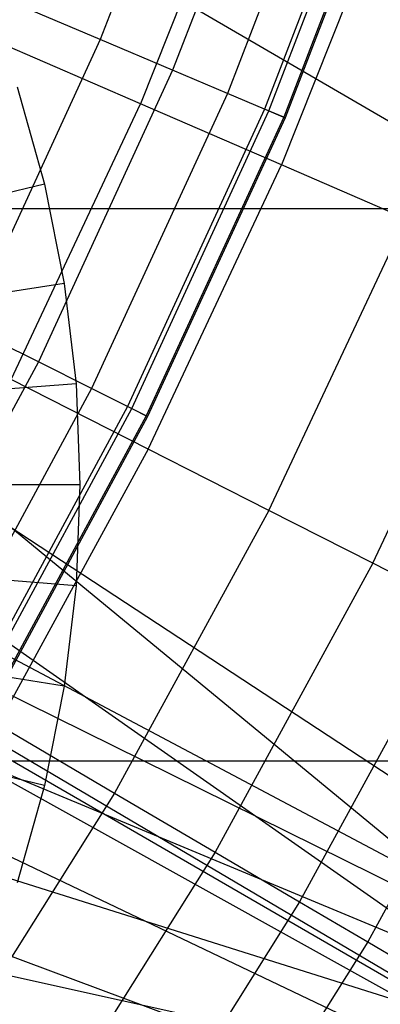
# Model space of a CAD drawing. Extents: x -390 to 397, y -401 to 400.
# Tile 58 of 192: x -228.391 to -227.41, y -303.671 to -300.994. Entities that reach past the tile are written whole.
import ezdxf

# ---------------------------------------------------------------- set-up
doc = ezdxf.new("R2010")
doc.units = 0
doc.header["$LTSCALE"] = 25.4
doc.layers.get('0').update_dxf_attribs({"linetype": 'CONTINUOUS'})

# ---------------------------------------------------------------- blocks, each defined once
blk = doc.blocks.new('FOURTY_ROUND_VII_ZWIS_STL')
at = {"color": 0}
for p, q in [((-225.8328, -304.5003, -934.1234), (-235.502, -296.5416, -933.962)), ((-235.502, -296.5416, -933.962), (-224.6286, -302.8767, -933.034)), ((-235.502, -296.5416, -933.962), (-224.6286, -302.8767, -933.034)), ((-225.8328, -304.5003, -934.1234), (-235.502, -296.5416, -933.962)), ((-235.7209, -297.5787, -935.8195), (-225.6174, -304.21, -935.584)), ((-235.7209, -297.5787, -935.8195), (-225.6174, -304.21, -935.584)), ((-235.7209, -297.5787, -934.2796), (-225.8328, -304.5003, -934.1234)), ((-235.7209, -297.5787, -934.2796), (-225.8328, -304.5003, -934.1234)), ((-227.8625, -300.2469, -982.827), (-228.1715, -301.0486, -982.827)), ((-227.8625, -300.2469, -982.827), (-228.1715, -301.0486, -982.827)), ((-227.6606, -300.3174, -984.2618), (-227.9745, -301.1318, -984.2618)), ((-227.6606, -300.3174, -984.2618), (-227.9745, -301.1318, -984.2618)), ((-227.5079, -300.3707, -985.7034), (-227.8255, -301.1948, -985.7034)), ((-227.5079, -300.3707, -985.7034), (-227.8255, -301.1948, -985.7034)), ((-227.4046, -300.4067, -987.15), (-227.7248, -301.2374, -987.15)), ((-227.4046, -300.4067, -987.15), (-227.7248, -301.2374, -987.15)), ((-227.7128, -301.2424, -991.5), (-227.3923, -300.411, -991.5)), ((-227.7128, -301.2424, -991.5), (-227.3923, -300.411, -991.5)), ((-227.3509, -300.4255, -988.5995), (-227.6723, -301.2595, -988.5995)), ((-227.3509, -300.4255, -988.5995), (-227.6723, -301.2595, -988.5995)), ((-227.3468, -300.4269, -990.0501), (-227.6684, -301.2612, -990.0501)), ((-227.3468, -300.4269, -990.0501), (-227.6684, -301.2612, -990.0501)), ((-227.7566, -300.4539, -976.919), (-228.0622, -301.2231, -976.919)), ((-227.7566, -300.4539, -976.919), (-228.0622, -301.2231, -976.919)), ((-232.6149, -300.5021, -935.8912), (-225.6174, -304.21, -935.584)), ((-232.6149, -300.5021, -935.8912), (-225.6174, -304.21, -935.584)), ((-232.6149, -300.5021, -934.3674), (-225.8328, -304.5003, -934.1234)), ((-232.6149, -300.5021, -934.3674), (-225.8328, -304.5003, -934.1234)), ((-227.3635, -300.5963, -978.3286), (-227.6785, -301.3893, -978.3286)), ((-227.3635, -300.5963, -978.3286), (-227.6785, -301.3893, -978.3286)), ((-232.3814, -300.7124, -934.3721), (-225.8328, -304.5003, -934.1234)), ((-232.3814, -300.7124, -934.3721), (-225.8328, -304.5003, -934.1234)), ((-228.1715, -301.0486, -982.827), (-228.4162, -300.9451, -981.4009)), ((-228.1715, -301.0486, -982.827), (-228.4162, -300.9451, -981.4009)), ((-232.1976, -300.9657, -935.9084), (-225.6174, -304.21, -935.584)), ((-232.1976, -300.9657, -935.9084), (-225.6174, -304.21, -935.584)), ((-225.8328, -304.5003, -934.1234), (-232.1976, -300.9657, -934.3885)), ((-225.8328, -304.5003, -934.1234), (-232.1976, -300.9657, -934.3885)), ((-228.1715, -301.0486, -982.827), (-228.5312, -301.8287, -982.827)), ((-228.1715, -301.0486, -982.827), (-228.5312, -301.8287, -982.827)), ((-228.0622, -301.2231, -976.919), (-228.4913, -301.0373, -975.5251)), ((-228.0622, -301.2231, -976.919), (-228.4913, -301.0373, -975.5251)), ((-227.9745, -301.1318, -984.2618), (-228.1715, -301.0486, -982.827)), ((-227.9745, -301.1318, -984.2618), (-228.1715, -301.0486, -982.827)), ((-227.9745, -301.1318, -984.2618), (-228.3399, -301.9245, -984.2618)), ((-227.9745, -301.1318, -984.2618), (-228.3399, -301.9245, -984.2618)), ((-227.8255, -301.1948, -985.7034), (-227.9745, -301.1318, -984.2618)), ((-227.8255, -301.1948, -985.7034), (-227.9745, -301.1318, -984.2618)), ((-228.3979, -301.1771), (-228.3233, -301.4416)), ((-228.3979, -301.1771), (-228.3233, -301.4416)), ((-227.8255, -301.1948, -985.7034), (-228.1953, -301.9969, -985.7034)), ((-227.8255, -301.1948, -985.7034), (-228.1953, -301.9969, -985.7034)), ((-227.7248, -301.2374, -987.15), (-227.8255, -301.1948, -985.7034)), ((-227.7248, -301.2374, -987.15), (-227.8255, -301.1948, -985.7034)), ((-228.4141, -301.9724, -976.919), (-228.0622, -301.2231, -976.919)), ((-228.4141, -301.9724, -976.919), (-228.0622, -301.2231, -976.919)), ((-227.7248, -301.2374, -987.15), (-228.0975, -302.0458, -987.15)), ((-227.7248, -301.2374, -987.15), (-228.0975, -302.0458, -987.15)), ((-228.0858, -302.0516, -991.5), (-227.7128, -301.2424, -991.5)), ((-228.0858, -302.0516, -991.5), (-227.7128, -301.2424, -991.5)), ((-227.6785, -301.3893, -978.3286), (-228.0622, -301.2231, -976.919)), ((-227.6785, -301.3893, -978.3286), (-228.0622, -301.2231, -976.919)), ((-227.6723, -301.2595, -988.5995), (-227.7248, -301.2374, -987.15)), ((-227.6723, -301.2595, -988.5995), (-227.7248, -301.2374, -987.15)), ((-227.7128, -301.2424, -991.5), (-227.6684, -301.2612, -990.0501)), ((-227.7128, -301.2424, -991.5), (-227.6684, -301.2612, -990.0501)), ((-227.6723, -301.2595, -988.5995), (-228.0466, -302.0713, -988.5995)), ((-227.6723, -301.2595, -988.5995), (-228.0466, -302.0713, -988.5995)), ((-227.6684, -301.2612, -990.0501), (-228.0427, -302.0732, -990.0501)), ((-227.6684, -301.2612, -990.0501), (-228.0427, -302.0732, -990.0501)), ((-227.6684, -301.2612, -990.0501), (-227.6723, -301.2595, -988.5995)), ((-227.6684, -301.2612, -990.0501), (-227.6723, -301.2595, -988.5995)), ((-228.0413, -302.1616, -978.3286), (-227.6785, -301.3893, -978.3286)), ((-228.0413, -302.1616, -978.3286), (-227.6785, -301.3893, -978.3286)), ((-227.3408, -301.5355, -979.7521), (-227.6785, -301.3893, -978.3286)), ((-227.3408, -301.5355, -979.7521), (-227.6785, -301.3893, -978.3286)), ((-228.3233, -301.4416), (-229.2957, -301.675, -1)), ((-228.3233, -301.4416), (-229.2957, -301.675, -1)), ((-228.3233, -301.4416), (-228.2697, -301.7111)), ((-228.3233, -301.4416), (-228.2697, -301.7111)), ((-225.7737, -301.5086, -31.0477), (-229.8726, -301.5086, -31.0477)), ((-225.7737, -301.5086, -31.0477), (-229.8726, -301.5086, -31.0477)), ((-225.7737, -301.5086, -30.0477), (-229.8726, -301.5086, -30.0477)), ((-225.7737, -301.5086, -30.0477), (-229.8726, -301.5086, -30.0477)), ((-227.7132, -302.3281, -979.7521), (-227.3408, -301.5355, -979.7521)), ((-227.7132, -302.3281, -979.7521), (-227.3408, -301.5355, -979.7521)), ((-225.6174, -304.21, -935.584), (-232.0048, -301.5589, -935.9531)), ((-225.6174, -304.21, -935.584), (-232.0048, -301.5589, -935.9531)), ((-232.0048, -301.5589, -934.4429), (-225.8328, -304.5003, -934.1234)), ((-232.0048, -301.5589, -934.4429), (-225.8328, -304.5003, -934.1234)), ((-227.4301, -302.4718, -981.1876), (-227.0495, -301.6617, -981.1876)), ((-227.4301, -302.4718, -981.1876), (-227.0495, -301.6617, -981.1876)), ((-228.2697, -301.7111), (-229.2574, -301.8675, -1)), ((-228.2697, -301.7111), (-229.2574, -301.8675, -1)), ((-228.2697, -301.7111), (-228.2374, -301.984)), ((-228.2697, -301.7111), (-228.2374, -301.984)), ((-228.3399, -301.9245, -984.2618), (-228.5312, -301.8287, -982.827)), ((-228.3399, -301.9245, -984.2618), (-228.5312, -301.8287, -982.827)), ((-228.3399, -301.9245, -984.2618), (-228.7554, -302.6921, -984.2618)), ((-228.3399, -301.9245, -984.2618), (-228.7554, -302.6921, -984.2618)), ((-228.1953, -301.9969, -985.7034), (-228.3399, -301.9245, -984.2618)), ((-228.1953, -301.9969, -985.7034), (-228.3399, -301.9245, -984.2618)), ((-228.2374, -301.984), (-229.2343, -302.0625, -1)), ((-228.2374, -301.984), (-229.2343, -302.0625, -1)), ((-228.0413, -302.1616, -978.3286), (-228.4141, -301.9724, -976.919)), ((-228.0413, -302.1616, -978.3286), (-228.4141, -301.9724, -976.919)), ((-228.2374, -301.984), (-228.2266, -302.2586)), ((-228.2374, -301.984), (-228.2266, -302.2586)), ((-228.1953, -301.9969, -985.7034), (-228.6157, -302.7736, -985.7034)), ((-228.1953, -301.9969, -985.7034), (-228.6157, -302.7736, -985.7034)), ((-228.0975, -302.0458, -987.15), (-228.1953, -301.9969, -985.7034)), ((-228.0975, -302.0458, -987.15), (-228.1953, -301.9969, -985.7034)), ((-228.0975, -302.0458, -987.15), (-228.5212, -302.8287, -987.15)), ((-228.0975, -302.0458, -987.15), (-228.5212, -302.8287, -987.15)), ((-228.51, -302.8353, -991.5), (-228.0858, -302.0516, -991.5)), ((-228.51, -302.8353, -991.5), (-228.0858, -302.0516, -991.5)), ((-228.0466, -302.0713, -988.5995), (-228.4721, -302.8574, -988.5995)), ((-228.0466, -302.0713, -988.5995), (-228.4721, -302.8574, -988.5995)), ((-228.0466, -302.0713, -988.5995), (-228.0975, -302.0458, -987.15)), ((-228.0466, -302.0713, -988.5995), (-228.0975, -302.0458, -987.15)), ((-228.0858, -302.0516, -991.5), (-228.0427, -302.0732, -990.0501)), ((-228.0858, -302.0516, -991.5), (-228.0427, -302.0732, -990.0501)), ((-228.0427, -302.0732, -990.0501), (-228.0466, -302.0713, -988.5995)), ((-228.0427, -302.0732, -990.0501), (-228.0466, -302.0713, -988.5995)), ((-228.0427, -302.0732, -990.0501), (-228.4683, -302.8596, -990.0501)), ((-228.0427, -302.0732, -990.0501), (-228.4683, -302.8596, -990.0501)), ((-232.07, -302.1792, -935.9924), (-225.6174, -304.21, -935.584)), ((-232.07, -302.1792, -935.9924), (-225.6174, -304.21, -935.584)), ((-232.07, -302.1792, -934.4907), (-225.8328, -304.5003, -934.1234)), ((-232.07, -302.1792, -934.4907), (-225.8328, -304.5003, -934.1234)), ((-228.0413, -302.1616, -978.3286), (-228.4505, -302.9103, -978.3286)), ((-228.0413, -302.1616, -978.3286), (-228.4505, -302.9103, -978.3286)), ((-227.7132, -302.3281, -979.7521), (-228.0413, -302.1616, -978.3286)), ((-227.7132, -302.3281, -979.7521), (-228.0413, -302.1616, -978.3286)), ((-228.2266, -302.2586), (-229.2266, -302.2586, -1)), ((-228.2266, -302.2586), (-229.2266, -302.2586, -1)), ((-228.2266, -302.2586), (-228.2374, -302.5332)), ((-228.2266, -302.2586), (-228.2374, -302.5332)), ((-227.7132, -302.3281, -979.7521), (-228.1331, -303.0966, -979.7521)), ((-227.7132, -302.3281, -979.7521), (-228.1331, -303.0966, -979.7521)), ((-227.4301, -302.4718, -981.1876), (-227.7132, -302.3281, -979.7521)), ((-227.4301, -302.4718, -981.1876), (-227.7132, -302.3281, -979.7521)), ((-228.2374, -302.5332), (-229.2343, -302.4548, -1)), ((-228.2374, -302.5332), (-229.2343, -302.4548, -1)), ((-227.4301, -302.4718, -981.1876), (-227.8593, -303.2572, -981.1876)), ((-227.4301, -302.4718, -981.1876), (-227.8593, -303.2572, -981.1876)), ((-227.1925, -302.5924, -982.6336), (-227.4301, -302.4718, -981.1876)), ((-227.1925, -302.5924, -982.6336), (-227.4301, -302.4718, -981.1876)), ((-228.2374, -302.5332), (-228.2697, -302.8061)), ((-228.2374, -302.5332), (-228.2697, -302.8061)), ((-227.1925, -302.5924, -982.6336), (-227.6295, -303.3921, -982.6336)), ((-227.1925, -302.5924, -982.6336), (-227.6295, -303.3921, -982.6336)), ((-228.2697, -302.8061), (-229.2574, -302.6497, -1)), ((-228.2697, -302.8061), (-229.2574, -302.6497, -1)), ((-227.0006, -302.6898, -984.088), (-227.4439, -303.501, -984.088)), ((-227.0006, -302.6898, -984.088), (-227.4439, -303.501, -984.088)), ((-232.3819, -302.7194, -935.9961), (-225.6174, -304.21, -935.584)), ((-232.3819, -302.7194, -935.9961), (-225.6174, -304.21, -935.584)), ((-228.2697, -302.8061), (-228.3233, -303.0757)), ((-228.2697, -302.8061), (-228.3233, -303.0757)), ((-228.3233, -303.0757), (-229.2957, -302.8422, -1)), ((-228.3233, -303.0757), (-229.2957, -302.8422, -1)), ((-228.4505, -302.9103, -978.3286), (-228.1331, -303.0966, -979.7521)), ((-228.4505, -302.9103, -978.3286), (-228.1331, -303.0966, -979.7521)), ((-229.8726, -303.0086, -31.0477), (-225.7737, -303.0086, -31.0477)), ((-229.8726, -303.0086, -30.0477), (-225.7737, -303.0086, -30.0477)), ((-229.8726, -303.0086, -31.0477), (-225.7737, -303.0086, -31.0477)), ((-229.8726, -303.0086, -30.0477), (-225.7737, -303.0086, -30.0477)), ((-228.3233, -303.0757), (-228.3979, -303.3402)), ((-228.3233, -303.0757), (-228.3979, -303.3402)), ((-228.1331, -303.0966, -979.7521), (-228.5991, -303.838, -979.7521)), ((-228.1331, -303.0966, -979.7521), (-228.5991, -303.838, -979.7521)), ((-228.1331, -303.0966, -979.7521), (-227.8593, -303.2572, -981.1876)), ((-228.1331, -303.0966, -979.7521), (-227.8593, -303.2572, -981.1876)), ((-227.8593, -303.2572, -981.1876), (-228.3356, -304.015, -981.1876)), ((-227.8593, -303.2572, -981.1876), (-228.3356, -304.015, -981.1876)), ((-227.8593, -303.2572, -981.1876), (-227.6295, -303.3921, -982.6336)), ((-227.8593, -303.2572, -981.1876), (-227.6295, -303.3921, -982.6336)), ((-227.6295, -303.3921, -982.6336), (-228.1145, -304.1636, -982.6336)), ((-227.6295, -303.3921, -982.6336), (-228.1145, -304.1636, -982.6336)), ((-227.6295, -303.3921, -982.6336), (-227.4439, -303.501, -984.088)), ((-227.6295, -303.3921, -982.6336), (-227.4439, -303.501, -984.088)), ((-227.4439, -303.501, -984.088), (-227.9359, -304.2836, -984.088)), ((-227.4439, -303.501, -984.088), (-227.9359, -304.2836, -984.088)), ((-227.4439, -303.501, -984.088), (-227.3028, -303.5838, -985.5491)), ((-227.4439, -303.501, -984.088), (-227.3028, -303.5838, -985.5491))]:
    blk.add_line(p, q, dxfattribs=at)

msp = doc.modelspace()

# ---------------------------------------------------------------- block references
at = {"color": 250}
msp.add_blockref('FOURTY_ROUND_VII_ZWIS_STL', (0, 0), dxfattribs=at)

doc.saveas('drawing.dxf')
